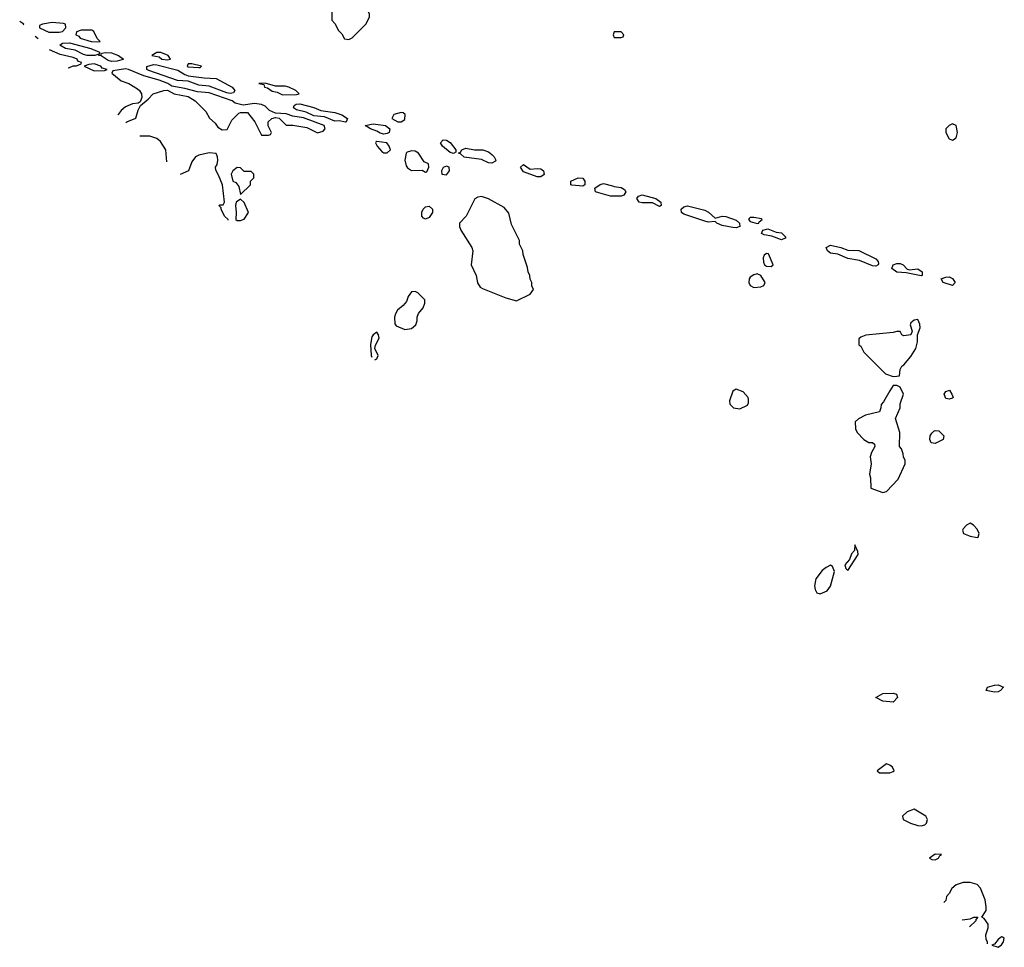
# Model space of a CAD drawing. Header units: inches. Extents: x 2792272 to 2951639, y 860504 to 1033803.
# Tile 27 of 209: x 2816604 to 2822246, y 998858 to 1004176. Entities that reach past the tile are written whole.
import ezdxf

# ---------------------------------------------------------------- set-up
doc = ezdxf.new("R2010")
doc.units = ezdxf.units.IN
doc.header["$MEASUREMENT"] = 0
for name, color, linetype in [('C8010', 7, 'Continuous'), ('C8020', 7, 'Continuous'), ('C8929', 7, 'Continuous')]:
    doc.layers.add(name, color=color, linetype=linetype)

msp = doc.modelspace()

# ---------------------------------------------------------------- linework, layer by layer
at = {"layer": 'C8010', "color": 4}
for points, elevation in [([(2818390, 1004466), (2818378, 1004462), (2818374, 1004450), (2818374, 1004350), (2818382, 1004330), (2818382, 1004270), (2818392, 1004250), (2818392.7, 1004172.7), (2818410, 1004154), (2818430, 1004114), (2818450, 1004094), (2818465.4, 1004065.4), (2818490, 1004062), (2818510, 1004072), (2818588, 1004150), (2818608, 1004190), (2818608, 1004210), (2818588, 1004250), (2818586, 1004270), (2818568.4, 1004288.4), (2818543.1, 1004303.1), (2818503.1, 1004343.1), (2818440.4, 1004420.4)], 12), ([(2816790, 1004159), (2816734, 1004150), (2816718, 1004142), (2816718, 1004130), (2816770, 1004104), (2816830, 1004103.8), (2816850, 1004108), (2816868, 1004130), (2816866, 1004150), (2816854.6, 1004154.6)], 12), ([(2817016.4, 1004116.4), (2816956.4, 1004116.4), (2816930, 1004106), (2816924.7, 1004090), (2816942, 1004082), (2816951.3, 1004070), (2817014, 1004050), (2817050, 1004048.4), (2817066, 1004050), (2817048, 1004068), (2817028.4, 1004108.4)], 12), ([(2817070, 1003978), (2817076, 1003984), (2817092.9, 1003987.1), (2817130, 1003985.2), (2817170.7, 1003970), (2817198.8, 1003950), (2817190, 1003946), (2817162.5, 1003937.5), (2817130, 1003936.4), (2817110, 1003941.4), (2817070, 1003968.2), (2817058, 1003970), (2817058, 1003978), (2817034, 1003970), (2816989.9, 1003969.9), (2816970, 1003975.8), (2816922.2, 1004002.2), (2816866, 1004010), (2816833.2, 1004030), (2816850, 1004042), (2816890, 1004043.7), (2817010.7, 1004010), (2817061, 1003990), (2817061, 1003981)], 8), ([(2817390, 1003988), (2817362, 1003970), (2817402.8, 1003962.8), (2817418, 1003950), (2817450, 1003946.4), (2817468, 1003950), (2817455.3, 1003970), (2817412.7, 1003987.3)], 12), ([(2817030, 1003922.7), (2817000.7, 1003919.3), (2816974, 1003910), (2817030, 1003882.8), (2817090, 1003884.7), (2817106, 1003890), (2817077.2, 1003897.2), (2817068.7, 1003910)], 12), ([(2817810, 1003753.7), (2817790, 1003757.1), (2817690, 1003795.6), (2817630, 1003800.7), (2817570, 1003823.5), (2817508.1, 1003828.1), (2817344.2, 1003884.2), (2817331.8, 1003890), (2817332.3, 1003907.7), (2817370, 1003919.3), (2817390, 1003918), (2817510, 1003886.4), (2817550, 1003860.9), (2817570, 1003854.7), (2817661.8, 1003841.8), (2817730, 1003839.7), (2817821.3, 1003790), (2817836.9, 1003770), (2817830, 1003757)], 8), ([(2817590, 1003922), (2817570, 1003922), (2817562.8, 1003910), (2817570, 1003906), (2817630, 1003902), (2817638, 1003902), (2817646, 1003910)], 12), ([(2818010, 1003812.7), (2817974, 1003810), (2818003.6, 1003803.6), (2818006.8, 1003790), (2818024.4, 1003784.4), (2818050, 1003766.8), (2818079.8, 1003759.8), (2818110, 1003746), (2818190, 1003747.7), (2818206, 1003750), (2818186, 1003770), (2818146, 1003790), (2818125.4, 1003794.6), (2818070, 1003794)], 12), ([(2818470, 1003588.3), (2818435.3, 1003595.3), (2818410, 1003595.1), (2818350, 1003619.1), (2818290, 1003624.8), (2818245.4, 1003645.4), (2818190, 1003659.2), (2818173.3, 1003670), (2818176.2, 1003683.8), (2818188, 1003692), (2818210, 1003693.2), (2818290, 1003673.2), (2818330, 1003655.5), (2818410, 1003644), (2818450.8, 1003630), (2818483, 1003610), (2818474.8, 1003590)], 8), ([(2818790, 1003644), (2818747.9, 1003632.1), (2818736, 1003610), (2818770, 1003590.8), (2818790, 1003591), (2818810, 1003604.7), (2818813.2, 1003633.2), (2818802, 1003642)], 12), ([(2818690, 1003519.4), (2818670, 1003525.3), (2818650, 1003537.7), (2818613.2, 1003550), (2818584, 1003570), (2818630, 1003578.7), (2818700.7, 1003570), (2818725.7, 1003550), (2818722, 1003530), (2818710, 1003522.8)], 8), ([(2818650, 1003478), (2818645.4, 1003474.6), (2818642, 1003470), (2818652, 1003450), (2818679.6, 1003419.6), (2818690, 1003412), (2818710, 1003412), (2818728, 1003430), (2818722, 1003450), (2818708, 1003470)], 12), ([(2819090, 1003409.6), (2819070, 1003414.5), (2819026.6, 1003450), (2819015.1, 1003470), (2819030, 1003487.3), (2819050, 1003484.9), (2819070, 1003471.7), (2819104, 1003430), (2819103.6, 1003416.4)], 8), ([(2819310, 1003354), (2819290, 1003355.6), (2819250, 1003374), (2819150, 1003388.3), (2819130, 1003406), (2819118, 1003410), (2819130, 1003416), (2819138, 1003430), (2819160.8, 1003439.2), (2819210, 1003430.3), (2819258, 1003430), (2819290, 1003418.7), (2819310, 1003402.4), (2819322.4, 1003390), (2819332.4, 1003370), (2819330, 1003364)], 8), ([(2818850, 1003424.7), (2818824.2, 1003415.8), (2818819.1, 1003410), (2818810.7, 1003370), (2818818.8, 1003338.8), (2818826.8, 1003326.8), (2818850, 1003311.3), (2818910, 1003314), (2818930, 1003302), (2818936.4, 1003303.6), (2818948, 1003330), (2818946, 1003350), (2818921.2, 1003361.2), (2818889.5, 1003410), (2818870, 1003422)], 12), ([(2817850, 1003328), (2817826, 1003310), (2817816, 1003290), (2817826, 1003250), (2817842, 1003242), (2817859.6, 1003219.6), (2817870, 1003174), (2817926, 1003230), (2817926, 1003250), (2817946, 1003270), (2817946, 1003290), (2817930, 1003306), (2817890, 1003306), (2817870, 1003326)], 12), ([(2819050, 1003335.6), (2819030, 1003329.2), (2819020.4, 1003310), (2819022, 1003290), (2819050, 1003287.3), (2819066.6, 1003310), (2819064, 1003330)], 12), ([(2819530, 1003318.4), (2819570, 1003323.6), (2819590, 1003321.1), (2819606, 1003310), (2819610, 1003289.4), (2819590, 1003274.7), (2819570, 1003275.1), (2819490, 1003302.9), (2819474.5, 1003330), (2819490, 1003345.5)], 8), ([(2819830, 1003222.4), (2819767.3, 1003227.3), (2819761.2, 1003230), (2819762.7, 1003250), (2819804, 1003270), (2819830, 1003268), (2819842, 1003250), (2819842.5, 1003237.5), (2819842, 1003230)], 8), ([(2819250, 1003162), (2819230, 1003158), (2819211.6, 1003148.4), (2819162, 1003050), (2819124.7, 1003010), (2819124.7, 1002990), (2819131, 1002970), (2819194.8, 1002870), (2819201, 1002850), (2819190.8, 1002770), (2819218.8, 1002710), (2819227.3, 1002667.3), (2819243.5, 1002643.5), (2819255.3, 1002635.3), (2819390, 1002581), (2819450, 1002564.7), (2819530, 1002602), (2819548, 1002630), (2819538, 1002650), (2819538, 1002670), (2819528.9, 1002688.9), (2819528, 1002710), (2819518, 1002730), (2819514.6, 1002754.6), (2819488.9, 1002828.9), (2819488, 1002850), (2819468.7, 1002890), (2819468, 1002910), (2819422, 1003002), (2819406.8, 1003066.8), (2819380.2, 1003100.2), (2819290, 1003148.7)], 12), ([(2817870, 1003148), (2817844.7, 1003130), (2817841, 1003110), (2817844.7, 1003070), (2817842, 1003030), (2817850, 1003024.7), (2817870, 1003024.7), (2817890, 1003032), (2817915.3, 1003070), (2817890, 1003128)], 12), ([(2818930, 1003031.5), (2818917.7, 1003037.7), (2818908.9, 1003048.9), (2818908.2, 1003071.8), (2818916, 1003090), (2818930, 1003104), (2818950, 1003106.3), (2818968.8, 1003090), (2818968.9, 1003070), (2818950, 1003042.4)], 8), ([(2818870, 1002618), (2818850, 1002615.3), (2818830, 1002588.7), (2818819.9, 1002560.1), (2818802, 1002538), (2818768.4, 1002510), (2818757, 1002490), (2818752.2, 1002470), (2818752.8, 1002432.8), (2818760.9, 1002420.9), (2818810, 1002400.7), (2818850, 1002406), (2818873.6, 1002426.4), (2818882, 1002450), (2818882, 1002470), (2818888.4, 1002491.6), (2818916.4, 1002523.6), (2818926, 1002550), (2818926, 1002570), (2818886, 1002610)], 12)]:
    msp.add_lwpolyline(points, close=True, dxfattribs=dict(at, elevation=elevation))
for points, elevation in [([(2816623.7, 1004147.2), (2816628, 1004150), (2816604, 1004166)], 12), ([(2816692.6, 1004081.5), (2816710, 1004069), (2816707.3, 1004067.5)], 8), ([(2816882.1, 1003900.8), (2816890, 1003902), (2816910, 1003911.3), (2816930, 1003912), (2816956.4, 1003923.6), (2816958, 1003930), (2816938, 1003938), (2816932.7, 1003950), (2816910, 1003959.6), (2816835.8, 1003975.8), (2816774.9, 1004003)], 12), ([(2817210, 1003893.3), (2817138, 1003882), (2817132, 1003870), (2817185.5, 1003825.5), (2817230, 1003810.8), (2817279.9, 1003779.9), (2817291, 1003770), (2817301, 1003750), (2817304.7, 1003730), (2817294, 1003706), (2817282, 1003698), (2817250, 1003693.2), (2817210, 1003676), (2817184.7, 1003655.3), (2817168.2, 1003631.8), (2817167.2, 1003628.9)], 12), ([(2817212.1, 1003586), (2817218, 1003590), (2817269.1, 1003610.9), (2817282.7, 1003657.3), (2817296.4, 1003683.6), (2817340.4, 1003719.6), (2817368, 1003750), (2817430, 1003770.8), (2817450, 1003771), (2817490, 1003751), (2817570, 1003736), (2817610, 1003711.3), (2817671.3, 1003650), (2817691.6, 1003611.6), (2817723.6, 1003583.6), (2817739.8, 1003559.8), (2817763.6, 1003543.6), (2817793.2, 1003546.8), (2817820.2, 1003599.8), (2817860.2, 1003639.8), (2817870, 1003644.7), (2817910, 1003644.7), (2817952, 1003590), (2817990, 1003514), (2818030, 1003514), (2818042, 1003518), (2818046, 1003530), (2818028.4, 1003568.4), (2818028, 1003590), (2818048, 1003610), (2818070, 1003616), (2818090.9, 1003610.9), (2818131.3, 1003571.3), (2818170, 1003570.8), (2818250, 1003557.1), (2818310, 1003528), (2818343.7, 1003536.3), (2818354, 1003550), (2818349.4, 1003570), (2818230, 1003613.5), (2818170, 1003622.4), (2818130, 1003636.9), (2818070, 1003639.3), (2818036.3, 1003656.3), (2818010, 1003679.6), (2817988.7, 1003690), (2817950, 1003695.8), (2817885.2, 1003685.2), (2817838, 1003698), (2817821.2, 1003710), (2817690, 1003756.9), (2817622, 1003762), (2817550, 1003782), (2817474.9, 1003794.9), (2817452.7, 1003810), (2817403.7, 1003830), (2817314.9, 1003854.9), (2817228, 1003890), (2817210, 1003893.3)], 12), ([(2817448, 1003361.1), (2817442, 1003430), (2817410, 1003478), (2817390, 1003495.3), (2817350, 1003508.7), (2817293.3, 1003508.7)], 12), ([(2817799, 1003026.4), (2817798, 1003030), (2817778, 1003050), (2817758, 1003090), (2817758, 1003098), (2817746, 1003110), (2817750, 1003114), (2817770, 1003114), (2817778, 1003130), (2817765.2, 1003230), (2817744, 1003284), (2817727.3, 1003312.7), (2817726, 1003330), (2817735.1, 1003344.9), (2817739.3, 1003370), (2817737.2, 1003390), (2817729, 1003409), (2817690, 1003413.2), (2817630, 1003399.3), (2817611.3, 1003390), (2817590, 1003362), (2817570.8, 1003309.2), (2817524.3, 1003288.4)], 12), ([(2820000, 1003164), (2819990, 1003164), (2819922.5, 1003182.5), (2819904, 1003190), (2819899.3, 1003210), (2819930, 1003230.3), (2819950, 1003237.7), (2820000, 1003222.7)], 8), ([(2818650, 1002385.2), (2818630, 1002369.3), (2818622.7, 1002357.3), (2818614.4, 1002314.4), (2818618, 1002250), (2818621.4, 1002242.1)], 12), ([(2818638.2, 1002226.1), (2818650, 1002232), (2818657.2, 1002250), (2818639.3, 1002290), (2818643.7, 1002310), (2818663.6, 1002350), (2818660.9, 1002370), (2818650, 1002385.2)], 12)]:
    msp.add_lwpolyline(points, dxfattribs=dict(at, elevation=elevation))
at = {"layer": 'C8020', "color": 4}
for points, elevation in [([(2820050, 1004106), (2820010, 1004106), (2820004.7, 1004090), (2820010, 1004074), (2820050, 1004074), (2820062, 1004078), (2820066, 1004090)], 12), ([(2821950, 1003579), (2821930, 1003568.7), (2821911.3, 1003550), (2821911, 1003530), (2821930, 1003492), (2821950, 1003486), (2821970, 1003498), (2821977.6, 1003530), (2821970, 1003568.7)], 12), ([(2820270, 1003105.1), (2820230, 1003125.7), (2820170, 1003125.6), (2820153.2, 1003130), (2820140.4, 1003150), (2820150, 1003164.4), (2820170, 1003171.3), (2820250, 1003151.6), (2820277.6, 1003130), (2820279.1, 1003110)], 8), ([(2820590, 1003038), (2820629.8, 1003050.2), (2820650, 1003048), (2820710, 1003027), (2820728.5, 1003010), (2820730, 1002989.7), (2820710, 1002982.7), (2820690, 1002984.8), (2820630, 1002995.6), (2820599.3, 1003010), (2820590, 1003019.3), (2820550, 1003016), (2820530, 1003020.3), (2820410, 1003061), (2820396.9, 1003070), (2820393.6, 1003090), (2820410, 1003102.6), (2820431.2, 1003108.8), (2820530, 1003083.2), (2820551.7, 1003071.7)], 8), ([(2820810, 1003041.2), (2820790, 1003041.2), (2820783.8, 1003036.2), (2820780.7, 1003030), (2820790, 1003018.8), (2820830, 1003006.7), (2820839, 1003010), (2820842, 1003018), (2820858, 1003030), (2820854.6, 1003034.6)], 12), ([(2820970, 1002913), (2820914.5, 1002934.5), (2820870, 1002941.7), (2820854.5, 1002950), (2820862, 1002970), (2820890, 1002976.5), (2820938, 1002958), (2820970, 1002954), (2820994, 1002930), (2820990, 1002922.7)], 8), ([(2821510, 1002762.4), (2821490, 1002764.4), (2821415.7, 1002795.7), (2821350, 1002806.6), (2821291.4, 1002831.4), (2821250, 1002837.6), (2821232.3, 1002850), (2821226, 1002870), (2821250, 1002883.8), (2821310.2, 1002870.2), (2821350, 1002854.9), (2821412, 1002852), (2821510, 1002804.4), (2821523.1, 1002790), (2821524.5, 1002775.5), (2821524, 1002770)], 8), ([(2820883.6, 1002836.4), (2820870, 1002826), (2820864.7, 1002810), (2820865.4, 1002785.4), (2820872, 1002770), (2820882.8, 1002762.8), (2820910, 1002761), (2820922, 1002770), (2820894, 1002834)], 12), ([(2821702, 1002742), (2821750, 1002748.2), (2821774.4, 1002730), (2821776, 1002710), (2821770, 1002707.8), (2821683.9, 1002723.9), (2821630, 1002728.4), (2821602.4, 1002750), (2821610, 1002770.3), (2821630, 1002779), (2821650, 1002778.3), (2821665.5, 1002770), (2821690, 1002746)], 8), ([(2820830, 1002719), (2820810, 1002713.2), (2820790, 1002699), (2820784, 1002690), (2820782, 1002670), (2820790, 1002651.3), (2820810, 1002641), (2820850, 1002644.7), (2820868.4, 1002651.6), (2820875.3, 1002670), (2820850, 1002708.7)], 12), ([(2821950, 1002651.8), (2821896, 1002670), (2821883.7, 1002690), (2821910, 1002700.3), (2821930, 1002701.1), (2821950, 1002691.8), (2821964.9, 1002670)], 8), ([(2821750, 1002457.2), (2821730, 1002454), (2821710, 1002438), (2821707.1, 1002427.1), (2821717.3, 1002390), (2821710.5, 1002369.5), (2821670, 1002363.7), (2821659, 1002370), (2821650, 1002388), (2821630, 1002388.7), (2821610, 1002382), (2821452.7, 1002367.3), (2821423.6, 1002356.4), (2821412.7, 1002347.3), (2821412.7, 1002312.7), (2821423.6, 1002303.6), (2821442, 1002270), (2821545.4, 1002165.4), (2821566, 1002146), (2821610, 1002131.3), (2821630, 1002132), (2821646, 1002134), (2821648.9, 1002171.1), (2821658, 1002190), (2821670, 1002198), (2821710, 1002244.7), (2821739.3, 1002290), (2821749.3, 1002330), (2821749, 1002370), (2821763.7, 1002410), (2821762.9, 1002430)], 12), ([(2820710, 1002058), (2820690, 1002046), (2820672, 1001990), (2820672.7, 1001972.7), (2820694, 1001950), (2820730, 1001944.7), (2820774.6, 1001965.4), (2820780.4, 1001979.6), (2820780.4, 1002000.4), (2820778, 1002010), (2820750, 1002042)], 12), ([(2821630, 1002078), (2821610, 1002078), (2821590, 1002049), (2821554.4, 1001985.6), (2821541, 1001970), (2821538.8, 1001950), (2821530, 1001928.7), (2821451.1, 1001908.9), (2821410, 1001888), (2821392, 1001870), (2821394, 1001830), (2821402, 1001810), (2821442, 1001770), (2821470, 1001752), (2821490, 1001751.3), (2821502, 1001742), (2821504.7, 1001730), (2821484.5, 1001695.5), (2821477.3, 1001670), (2821482.8, 1001630), (2821474, 1001570), (2821479.1, 1001550), (2821482, 1001490), (2821550, 1001464.7), (2821570, 1001472), (2821638, 1001542), (2821678, 1001630), (2821678, 1001650), (2821668.4, 1001668.4), (2821667.3, 1001687.3), (2821656.4, 1001716.4), (2821646, 1001730), (2821648, 1001810), (2821622, 1001890), (2821649, 1001950), (2821650, 1001974), (2821668, 1002030), (2821648.4, 1002068.4)], 12), ([(2821930, 1001999.6), (2821910, 1002003.6), (2821900.5, 1002030), (2821910, 1002044.9), (2821931.6, 1002051.6), (2821946, 1002030), (2821952.4, 1002010), (2821950, 1002006)], 8), ([(2821850, 1001745.7), (2821827.3, 1001750), (2821819.1, 1001770), (2821822, 1001790), (2821830, 1001806), (2821842.9, 1001817.1), (2821850, 1001820.9), (2821870, 1001819), (2821899.5, 1001790), (2821894.9, 1001770)], 8), ([(2822050, 1001288.7), (2822030, 1001278), (2822010, 1001258), (2822006, 1001250), (2822011.3, 1001230), (2822050, 1001215.5), (2822090, 1001207.7), (2822095.3, 1001210), (2822101.2, 1001230), (2822090, 1001255.3), (2822070, 1001279)], 12), ([(2821390, 1001166), (2821387.5, 1001132.5), (2821370, 1001114), (2821358.5, 1001081.5), (2821331.3, 1001050), (2821338, 1001030), (2821350, 1001018), (2821408, 1001110), (2821407.3, 1001127.3)], 12), ([(2821250, 1001048.7), (2821224.5, 1001035.5), (2821202.5, 1001017.5), (2821166, 1000970), (2821158.8, 1000930), (2821162.8, 1000910), (2821170.8, 1000890.8), (2821190, 1000884.9), (2821230, 1000901.6), (2821251, 1000929), (2821272.1, 1001012.1), (2821262, 1001042)], 12), ([(2822190, 1000320.5), (2822142, 1000330), (2822149, 1000350), (2822190, 1000361.7), (2822210, 1000363.1), (2822240.7, 1000350), (2822224, 1000330), (2822210, 1000323)], 8), ([(2821610, 1000264), (2821549.5, 1000269.5), (2821509.6, 1000290), (2821550, 1000312.6), (2821610, 1000315.5), (2821627.3, 1000310), (2821634.4, 1000290)], 8)]:
    msp.add_lwpolyline(points, close=True, dxfattribs=dict(at, elevation=elevation))
at = {"layer": 'C8020', "color": 4, "elevation": 8}
msp.add_lwpolyline([(2820000, 1003222.7), (2820010, 1003219.6), (2820050, 1003213.8), (2820070, 1003203), (2820078, 1003190), (2820064.9, 1003170), (2820050, 1003163.9), (2820000, 1003164)], dxfattribs=at)
at = {"layer": 'C8929', "color": 4, "elevation": 12}
for points in [[(2821570, 999909.2), (2821518, 999870), (2821530, 999858), (2821590, 999857.6), (2821610, 999865.5), (2821615.1, 999870), (2821605.2, 999890), (2821590, 999902.7)], [(2821730, 999649.2), (2821690, 999634), (2821662, 999610), (2821666, 999590), (2821708.8, 999568.8), (2821750, 999556.4), (2821770, 999554.4), (2821790, 999560.5), (2821800.9, 999570), (2821806.6, 999590), (2821797.2, 999610)], [(2821850, 999391.6), (2821818, 999370), (2821830, 999361), (2821850, 999358.8), (2821868.7, 999370), (2821876.4, 999383.6), (2821886, 999390)], [(2822230, 998918), (2822210, 998902), (2822190, 998875.3), (2822174, 998870), (2822210, 998858), (2822230, 998872), (2822242, 998890), (2822246, 998910), (2822236.4, 998916.4)]]:
    msp.add_lwpolyline(points, close=True, dxfattribs=at)
for points in [[(2822051.1, 999228.9), (2822010, 999228.7), (2821970, 999215.3), (2821945.4, 999194.6), (2821930, 999166), (2821914, 999150), (2821910, 999126), (2821899.7, 999115.7)], [(2822148.9, 998878.1), (2822149.2, 998890), (2822142.4, 998902.4), (2822139.6, 998930), (2822153.2, 998970), (2822154, 998990), (2822130, 999024), (2822118, 999030), (2822141.2, 999070), (2822142.7, 999090), (2822136.3, 999130), (2822110, 999197.2), (2822090, 999219), (2822051.1, 999228.9)], [(2822005.1, 999015.2), (2822050, 999022), (2822071, 999031), (2822094, 999030), (2822082, 999018), (2822082, 999010), (2822047.1, 998975.1)]]:
    msp.add_lwpolyline(points, dxfattribs=at)

doc.saveas('drawing.dxf')
